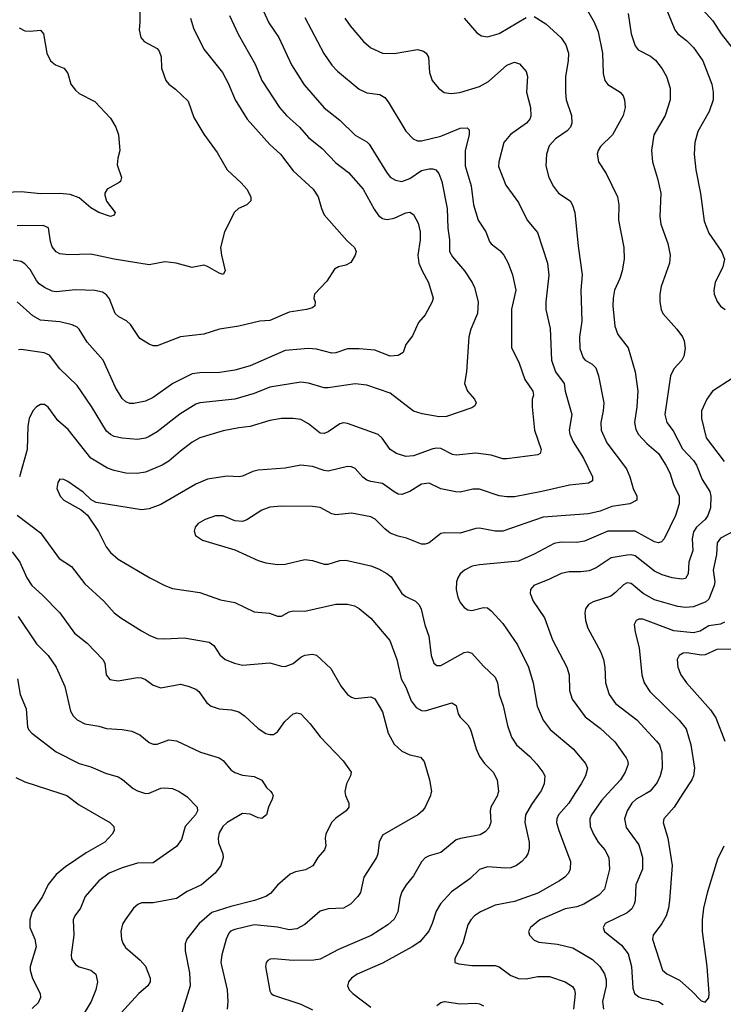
# Model space of a CAD drawing. Header units: inches. Extents: x 990586 to 1117858, y 769490 to 892071.
# Tile 234 of 248: x 1091783 to 1095404, y 838915 to 843982. Entities that reach past the tile are written whole.
import ezdxf

# ---------------------------------------------------------------- set-up
doc = ezdxf.new("R2010")
doc.units = ezdxf.units.IN
doc.header["$MEASUREMENT"] = 0
doc.layers.add('B0893', color=7, linetype='Continuous')
doc.layers.add('B0894', color=7, linetype='Continuous')

msp = doc.modelspace()

# ---------------------------------------------------------------- linework, layer by layer
at = {"layer": 'B0893', "color": 6}
for points, elevation in [([(1091995.4, 840000), (1092026.5, 839990), (1092090, 839942.3), (1092246.8, 839850), (1092267, 839830), (1092268.8, 839810), (1092258.7, 839790), (1092221, 839750), (1092125.3, 839694.7), (1092018.3, 839621.7), (1091970, 839582.7), (1091930, 839530.9), (1091900.4, 839470), (1091847.2, 839390), (1091834.8, 839350), (1091835.5, 839310), (1091861.8, 839250), (1091868.2, 839210), (1091837.8, 839110), (1091836.8, 839090), (1091848.4, 839048.4), (1091888.5, 838970), (1091889.5, 838950), (1091877.4, 838922.6), (1091847.2, 838892.8)], 3300), ([(1092618.7, 840000), (1092643.6, 839983.6), (1092696, 839930), (1092698.5, 839910), (1092687.8, 839890), (1092635, 839830), (1092616.4, 839763.6), (1092590, 839727.6), (1092470, 839642.4), (1092390, 839641.6), (1092310, 839617.4), (1092243.2, 839590), (1092191.1, 839550), (1092120.2, 839470), (1092096.6, 839410), (1092066.6, 839370), (1092057.7, 839350), (1092061.3, 839270), (1092047.2, 839170), (1092050, 839149.5), (1092070, 839120.5), (1092090, 839108), (1092150, 839091.3), (1092174.7, 839070), (1092183.9, 839030), (1092175.2, 838990), (1092151.1, 838930), (1092114.7, 838870)], 3400), ([(1093081.7, 840000), (1093087.9, 839990), (1093082.9, 839970), (1093062.8, 839930), (1093053.1, 839890), (1093030, 839870.4), (1093010, 839874.7), (1092970, 839893.4), (1092930, 839896.8), (1092850, 839850.2), (1092828.2, 839830), (1092810, 839797.3), (1092804.1, 839770), (1092805.8, 839745.8), (1092828.3, 839690), (1092830.1, 839670), (1092817.8, 839630), (1092789.4, 839590), (1092719.5, 839530), (1092644.1, 839495.9), (1092590, 839458.7), (1092470, 839437), (1092410, 839436.9), (1092391, 839429), (1092369.3, 839410), (1092326.2, 839350), (1092312.7, 839327.3), (1092303.1, 839290), (1092306.2, 839250), (1092313.1, 839230), (1092327.9, 839207.9), (1092402.8, 839142.8), (1092430, 839111.3), (1092455.4, 839050), (1092454.8, 839030), (1092443.3, 839010), (1092397, 838970), (1092287.2, 838850)], 3500), ([(1093458.5, 840000), (1093460.1, 839990), (1093477.3, 839950), (1093477.3, 839930), (1093462.6, 839910), (1093410, 839873.5), (1093387.7, 839850), (1093358.6, 839790), (1093354.5, 839770), (1093357.8, 839730), (1093351.1, 839710), (1093317.4, 839670), (1093291.7, 839628.3), (1093253.2, 839606.8), (1093203.2, 839596.8), (1093175.4, 839584.6), (1093110, 839528), (1093074.2, 839485.8), (1093050.4, 839469.6), (1092991.3, 839448.7), (1092870, 839418.6), (1092772.7, 839387.3), (1092707.5, 839330), (1092643.6, 839250), (1092634.3, 839225.7), (1092633.9, 839190), (1092656.8, 839076.8), (1092659.9, 839010), (1092610, 838848)], 3600), ([(1093899.6, 840000), (1093897.4, 839990), (1093870.5, 839930), (1093856.1, 839910), (1093831.6, 839890), (1093650, 839785.1), (1093632.6, 839750), (1093626.6, 839690), (1093619.9, 839670), (1093554.6, 839570), (1093536.5, 839490), (1093524, 839470), (1093485.1, 839430), (1093450, 839409.3), (1093370, 839405.8), (1093330, 839394), (1093250, 839325), (1093210, 839303.1), (1093170, 839298), (1093110, 839312), (1092990, 839324.7), (1092890, 839300.4), (1092868.6, 839291.4), (1092859.1, 839280.9), (1092845.4, 839250), (1092823.9, 839170), (1092818.6, 839130), (1092850.8, 838990), (1092854.6, 838930), (1092850.2, 838890)], 3700), ([(1094244, 840000), (1094241.3, 839990), (1094207, 839930), (1094203.8, 839910), (1094207.3, 839850), (1094197.2, 839822.8), (1094178.1, 839801.9), (1094153.1, 839786.9), (1094051, 839769), (1094030, 839761.1), (1093950, 839696.7), (1093890, 839679.6), (1093870, 839669.3), (1093850, 839647.7), (1093810, 839575.7), (1093771.1, 839530), (1093750, 839493.5), (1093738.6, 839461.4), (1093728.9, 839390), (1093710, 839352.8), (1093676.9, 839323.1), (1093591.5, 839268.5), (1093423.2, 839196.8), (1093330, 839146.9), (1093297.6, 839142.4), (1093190, 839140.9), (1093090.3, 839149.7), (1093072.2, 839147.8), (1093060.1, 839139.9), (1093051.7, 839130), (1093047.8, 839110), (1093070, 838984.1), (1093077.9, 838970), (1093090, 838962.1), (1093230, 838916.1), (1093290, 838886.5)], 3800), ([(1094457, 840000), (1094416.3, 839943.7), (1094385.6, 839890), (1094382.5, 839850), (1094404.9, 839750), (1094404.1, 839715.9), (1094398.1, 839690), (1094386.6, 839670), (1094367.3, 839650), (1094338.9, 839630), (1094310, 839618), (1094284.7, 839615.3), (1094190, 839622.3), (1094150, 839609.2), (1094099.3, 839560.7), (1094005.6, 839494.4), (1093948.1, 839431.9), (1093926.1, 839393.9), (1093906, 839330), (1093888.1, 839291.9), (1093842.8, 839237.2), (1093802.8, 839210), (1093650, 839126.6), (1093519.4, 839070), (1093490.2, 839049.8), (1093474.6, 839030), (1093470.4, 839010), (1093478.2, 838990), (1093497.9, 838970), (1093590, 838900)], 3900), ([(1094640.5, 840000), (1094608.8, 839950), (1094555.2, 839890), (1094546.7, 839870), (1094546.4, 839850), (1094557, 839810), (1094617.8, 839650), (1094615.7, 839610), (1094606.6, 839590), (1094589.2, 839570), (1094561.8, 839550), (1094450, 839487.3), (1094330, 839443.5), (1094230, 839425.7), (1094154.4, 839390), (1094123.8, 839370), (1094105, 839350), (1094090, 839323.6), (1094063.1, 839230), (1094021.6, 839150), (1094021.8, 839130), (1094042.5, 839122.5), (1094110, 839114), (1094230, 839114.3), (1094250, 839107.3), (1094310, 839062.8), (1094350, 839047.5), (1094390, 839045.9), (1094450, 839057.3), (1094510, 839057.9), (1094591, 839031), (1094627.4, 839007.4), (1094638.2, 838990), (1094641.7, 838970), (1094633.1, 838890)], 4000), ([(1094809.8, 840000), (1094776.3, 839963.7), (1094725.9, 839890), (1094717.2, 839870), (1094719, 839830), (1094735.4, 839790), (1094759.5, 839750), (1094794.9, 839710), (1094814.4, 839670), (1094818.8, 839610), (1094793, 839507), (1094763.3, 839476.7), (1094686.3, 839430), (1094650, 839416.8), (1094590, 839406.1), (1094460.1, 839350), (1094411.3, 839310), (1094401.9, 839290), (1094406.8, 839270), (1094430, 839245.6), (1094455.3, 839235.3), (1094550, 839224.3), (1094630, 839206), (1094730, 839146), (1094769.4, 839109.4), (1094792, 839072), (1094800.9, 839040.9), (1094801.9, 839010), (1094781.5, 838930), (1094787.7, 838890)], 4100), ([(1095007.3, 840000), (1094955.4, 839970), (1094933.5, 839950), (1094908.4, 839910), (1094896.1, 839870), (1094904.3, 839824.3), (1094970, 839735.1), (1094988.1, 839670), (1094988.3, 839610), (1094953.6, 839530), (1094950.7, 839450), (1094946, 839430), (1094933, 839407), (1094910, 839385.4), (1094796.3, 839330), (1094785, 839310), (1094792, 839290), (1094880, 839220), (1094913.8, 839173.9), (1094931.3, 839110), (1094937.7, 838997.7), (1094947.6, 838970), (1094970, 838952.9), (1094986.6, 838946.6), (1095070, 838928.8), (1095094.3, 838914.3)], 4200), ([(1095196.5, 840000), (1095151, 839930), (1095098.4, 839870), (1095094.7, 839850), (1095118.1, 839770), (1095140, 839630), (1095126.5, 839450), (1095121.4, 839410), (1095109.6, 839370), (1095087.5, 839330), (1095042.4, 839270), (1095039, 839250), (1095091.2, 839090), (1095112.6, 839072.6), (1095178.3, 839038.3), (1095242.6, 838982.6), (1095290, 838932.4), (1095310, 838925.2), (1095330, 838949), (1095332, 838970), (1095320.8, 839110), (1095296.8, 839290), (1095296.6, 839350), (1095304.3, 839410), (1095324.1, 839495.9), (1095376.2, 839663.8), (1095408.7, 839730)], 4300), ([(1093930, 838908.7), (1093950, 838924.5), (1093970, 838929.1), (1094050, 838917.1), (1094130, 838920.7), (1094150, 838917.2), (1094170, 838906.5)], 3900)]:
    msp.add_lwpolyline(points, dxfattribs=dict(at, elevation=elevation))
at = {"layer": 'B0894', "color": 6}
for points, elevation in [([(1095066.7, 844146.7), (1095154.9, 843930), (1095170, 843909.4), (1095214.6, 843874.5), (1095250, 843839.1), (1095298.3, 843770), (1095344.3, 843650), (1095351.6, 843610), (1095351.4, 843570), (1095330.9, 843510), (1095272.6, 843407.4), (1095258.2, 843350), (1095254.4, 843290), (1095262.8, 843210), (1095287.1, 843087.1), (1095305.7, 842945.7), (1095330, 842884.2), (1095393.9, 842790), (1095410.3, 842750), (1095401.7, 842710), (1095361.9, 842630), (1095354.9, 842590), (1095357.2, 842570), (1095371.7, 842531.7), (1095390, 842507.8), (1095413.2, 842490)], 4200), ([(1092400.4, 844070), (1092401.9, 843970), (1092398.2, 843930), (1092406.1, 843890), (1092424.2, 843870), (1092490, 843833.3), (1092500.6, 843820.6), (1092510.5, 843790.5), (1092513.3, 843733.3), (1092534.8, 843670), (1092550, 843651.3), (1092585.3, 843625.3), (1092650, 843562.2), (1092679.3, 843479.3), (1092730, 843394), (1092799, 843299), (1092850.3, 843210.3), (1092923.3, 843143.3), (1092952.2, 843110), (1092972, 843070), (1092973.3, 843050), (1092952.1, 843030), (1092909.7, 843010.3), (1092888.6, 842991.4), (1092836.4, 842890), (1092816.2, 842810), (1092821.1, 842770), (1092840.8, 842690), (1092830, 842671.7), (1092810, 842677.2), (1092750, 842712.1), (1092730, 842718.5), (1092670, 842707.7), (1092588.5, 842728.5), (1092530, 842735.4), (1092450, 842720.9), (1092270, 842750.5), (1092150, 842775.6), (1092032.2, 842772.2), (1091990, 842777.1), (1091970, 842787.4), (1091950, 842812.5), (1091941.1, 842841.1), (1091931.1, 842911.1), (1091903.5, 842923.5), (1091770, 842921.6)], 3300), ([(1093027.8, 844047.8), (1093065.7, 843965.7), (1093116.5, 843890), (1093182.3, 843750), (1093247.8, 843647.8), (1093350, 843529.2), (1093430, 843465), (1093510, 843388.4), (1093570, 843354), (1093582.3, 843342.3), (1093670, 843197.7), (1093690, 843172.5), (1093716.7, 843156.7), (1093750, 843149), (1093790, 843164.4), (1093850, 843205.5), (1093890, 843215), (1093910, 843215.5), (1093923.9, 843210), (1093939.8, 843190), (1093955, 843150), (1093983.2, 843010), (1093986.1, 842910), (1093995.7, 842850), (1093994.7, 842790), (1094010, 842761.4), (1094071.4, 842690), (1094112.2, 842630), (1094123.9, 842603.9), (1094141.8, 842530), (1094138.9, 842470), (1094105.5, 842390), (1094093.7, 842350), (1094081.9, 842170), (1094072.7, 842110), (1094087.2, 842070), (1094124.2, 842030), (1094133, 842010), (1094125.3, 841994.7), (1094110, 841984.5), (1093979.6, 841940.4), (1093942, 841938), (1093853.6, 841953.6), (1093810, 841967.8), (1093690, 842059.6), (1093570, 842100.9), (1093510, 842107.7), (1093370, 842087.5), (1093350, 842088.2), (1093270, 842111.4), (1093230, 842116.3), (1093070, 842091.3), (1092990, 842059.2), (1092890, 842030.1), (1092710, 842010.7), (1092690, 842003.2), (1092608, 841952), (1092490, 841861.1), (1092450, 841836.7), (1092430, 841828.5), (1092390, 841822.6), (1092310, 841829), (1092270, 841837.4), (1092250, 841847.5), (1092230, 841865.4), (1092152.4, 841992.4), (1092079.4, 842099.4), (1091990, 842185.6), (1091936.6, 842256.6), (1091908.4, 842268.4), (1091790, 842285.1), (1091777.4, 842282.6)], 3600), ([(1095283.4, 844050), (1095350, 843976.9), (1095393, 843910), (1095455.2, 843830)], 4300), ([(1092662.6, 843990), (1092678.3, 843938.3), (1092731.4, 843830), (1092826.1, 843710), (1092855.5, 843655.5), (1092891.9, 843570), (1092953.7, 843470), (1093070, 843340.3), (1093124.9, 843290), (1093190, 843204.4), (1093293.3, 843110), (1093319.6, 843070), (1093335.6, 843010), (1093350, 842977.8), (1093466.3, 842846.3), (1093506, 842810), (1093515.1, 842790), (1093509.2, 842770), (1093487.4, 842732.6), (1093461, 842719), (1093423.2, 842710), (1093402.4, 842697.6), (1093363.6, 842636.5), (1093299.4, 842570), (1093296.4, 842550), (1093302.9, 842530), (1093302.3, 842510), (1093290, 842499.9), (1093258.4, 842490), (1093170, 842477), (1093070, 842434.7), (1093019.1, 842430), (1092910, 842405.1), (1092811.1, 842388.9), (1092730, 842364.4), (1092610.6, 842349.4), (1092490, 842303.5), (1092470, 842304.6), (1092450, 842312.1), (1092401.3, 842341.3), (1092353.6, 842413.5), (1092332.4, 842432.4), (1092293.1, 842453.1), (1092274.2, 842470), (1092245.2, 842545.2), (1092230, 842565.5), (1092210, 842579.5), (1092170, 842588.3), (1092070, 842591.4), (1091970, 842582.1), (1091950, 842585.1), (1091910, 842604.5), (1091883.5, 842623.5), (1091870, 842639.3), (1091837.3, 842697.3), (1091810, 842725.2), (1091790, 842738.4), (1091750, 842744.5)], 3400), ([(1092863.6, 844003.6), (1092908, 843908), (1092994.3, 843754.3), (1093030, 843670), (1093119.7, 843530), (1093155.4, 843490), (1093222.9, 843430), (1093270, 843375.4), (1093339.8, 843319.8), (1093410, 843245.8), (1093475.8, 843195.8), (1093550, 843109.5), (1093606.8, 843006.8), (1093630, 842974.8), (1093650, 842959.6), (1093674.1, 842954.1), (1093710, 842960.4), (1093770, 842987.7), (1093790, 842991.7), (1093810, 842979.4), (1093834.4, 842934.4), (1093843.9, 842890), (1093844.2, 842850), (1093832.8, 842770), (1093837, 842730), (1093853.6, 842690), (1093887.6, 842630), (1093910.8, 842549.2), (1093906.3, 842530), (1093870, 842462.9), (1093836.1, 842423.9), (1093805.3, 842354.7), (1093769.5, 842310.5), (1093756.2, 842270), (1093730, 842254.1), (1093690, 842250.5), (1093610, 842280.9), (1093530, 842288.8), (1093470, 842287.7), (1093410, 842268.6), (1093390, 842266.4), (1093310, 842286), (1093270, 842290.8), (1093150, 842280.5), (1092970, 842200.5), (1092890, 842178.1), (1092813.3, 842166.7), (1092710, 842164.5), (1092670, 842159.4), (1092570.4, 842109.6), (1092470, 842037.6), (1092430, 842019.4), (1092370, 842006.9), (1092350, 842007.8), (1092330, 842015.1), (1092310, 842033), (1092275.5, 842090), (1092213.4, 842230), (1092130, 842322.6), (1092090, 842389.6), (1092079.2, 842399.2), (1092052.4, 842412.4), (1091990, 842427.3), (1091890, 842435.4), (1091850, 842458.3), (1091770, 842530.2)], 3500), ([(1093250, 843992.8), (1093349, 843809), (1093390, 843747.7), (1093418.1, 843718.1), (1093530, 843625), (1093570, 843605.9), (1093637.2, 843597.2), (1093662.3, 843582.3), (1093679.9, 843559.9), (1093770, 843409.3), (1093808.6, 843368.6), (1093830, 843358.4), (1093850, 843358.1), (1093950, 843383.4), (1094050, 843423.9), (1094085, 843425), (1094095.7, 843415.7), (1094096.8, 843390), (1094075.6, 843310), (1094075.5, 843230), (1094106.8, 843126.8), (1094118.6, 843030), (1094142.2, 842950), (1094181.8, 842890), (1094201.4, 842841.4), (1094209.2, 842829.2), (1094254.1, 842794.1), (1094274.5, 842770), (1094296.7, 842730), (1094319.3, 842670), (1094336.7, 842590), (1094313.4, 842493.4), (1094314.5, 842294.5), (1094354.2, 842214.2), (1094382.7, 842130), (1094423.4, 842070), (1094426.4, 842050), (1094420, 842030), (1094420, 841990), (1094431.5, 841870), (1094466.3, 841770), (1094461.5, 841750), (1094450, 841743), (1094290, 841721.8), (1094270, 841723), (1094210, 841741.5), (1094130, 841752.1), (1094030, 841740.3), (1094010, 841744.4), (1093950, 841775.1), (1093930, 841778), (1093910, 841774.5), (1093810, 841737.6), (1093770, 841733.5), (1093722.5, 841750), (1093690, 841769.7), (1093648.3, 841828.3), (1093627.6, 841847.6), (1093470, 841903.3), (1093450, 841906.7), (1093430, 841902.1), (1093370, 841861.1), (1093350, 841852.8), (1093330, 841855), (1093270, 841903.2), (1093230, 841924.8), (1093190, 841930.7), (1093131, 841929), (1093070, 841920), (1092970, 841887.9), (1092910, 841881.6), (1092830, 841865.7), (1092710, 841830.2), (1092670, 841807.3), (1092610, 841762.2), (1092550.9, 841710), (1092516.7, 841690), (1092430, 841652.8), (1092387.5, 841647.5), (1092330, 841649.1), (1092270, 841662), (1092234.9, 841674.9), (1092150, 841726.3), (1092032.4, 841872.4), (1091979.5, 841919.5), (1091930, 841987.5), (1091910, 842002.2), (1091890, 842001.8), (1091870, 841989.5), (1091851.3, 841970), (1091832, 841930), (1091824.7, 841890), (1091821.9, 841770), (1091782.7, 841630)], 3700), ([(1093456.9, 843990), (1093483.4, 843950), (1093551.7, 843870), (1093590, 843838.3), (1093650, 843810.8), (1093711, 843809), (1093829.5, 843829.5), (1093860.4, 843820.5), (1093874.5, 843810), (1093886.2, 843790), (1093892.1, 843710), (1093905.9, 843670), (1093938.5, 843630), (1093968.2, 843608.2), (1094002.7, 843602.7), (1094047.5, 843607.5), (1094150, 843637.8), (1094195.3, 843664.7), (1094290, 843748.2), (1094330, 843764.2), (1094356, 843756), (1094390, 843715.1), (1094396.3, 843690), (1094390.8, 843610), (1094411.4, 843530), (1094413.5, 843486.5), (1094407.9, 843470), (1094391.3, 843450), (1094308, 843392), (1094274.4, 843350), (1094248.2, 843250), (1094247.4, 843227.4), (1094284, 843130), (1094350, 843041.3), (1094394.8, 842950), (1094447.7, 842887.7), (1094499.2, 842730), (1094506.9, 842666.9), (1094490.6, 842530.6), (1094490.5, 842490.5), (1094513.8, 842393.8), (1094519.1, 842230), (1094539.9, 842170), (1094585.1, 842110), (1094591, 842070), (1094623.7, 841950), (1094610.2, 841870.2), (1094613.4, 841850), (1094630.8, 841810), (1094685.3, 841725.3), (1094730.7, 841629.3), (1094731.6, 841608.4), (1094710, 841596.4), (1094612.5, 841587.5), (1094470, 841553.5), (1094330, 841526.9), (1094290, 841525.9), (1094250, 841531.9), (1094150, 841566.9), (1094114.6, 841565.4), (1094050, 841551.1), (1094027.4, 841552.6), (1093950, 841568.5), (1093890, 841596.6), (1093850, 841591.4), (1093790, 841553.3), (1093750, 841538), (1093730, 841541.1), (1093710, 841552.1), (1093650, 841595.2), (1093590, 841605), (1093570, 841613.3), (1093548.7, 841628.7), (1093510, 841671.9), (1093490, 841680.9), (1093470, 841682), (1093370, 841659.4), (1093350, 841661.7), (1093290, 841682.6), (1093230, 841689.8), (1093150, 841674.6), (1093010, 841664.7), (1092982.3, 841657.7), (1092930, 841633.1), (1092912, 841630), (1092850, 841633.3), (1092750, 841617.5), (1092690, 841592.6), (1092510, 841487.7), (1092450, 841464.7), (1092410, 841459.6), (1092177.4, 841497.4), (1092151.7, 841511.7), (1092110, 841550.2), (1092030, 841606), (1092010, 841616.3), (1091990, 841617.2), (1091979.1, 841600.9), (1091975.1, 841570), (1091990.9, 841530), (1092010.1, 841510), (1092099.3, 841459.3), (1092132.4, 841432.4), (1092188.3, 841348.3), (1092228, 841270), (1092250, 841240.1), (1092290, 841206.6), (1092453.6, 841110), (1092530, 841069.8), (1092570, 841054.7), (1092710, 841033.7), (1092816.3, 840996.3), (1092890, 840982.2), (1092990, 840934.2), (1093068.4, 840928.4), (1093110, 840912.1), (1093130, 840912.1), (1093170, 840934.9), (1093190, 840940.7), (1093250, 840938.2), (1093410, 840974.2), (1093470, 840974.8), (1093505.8, 840965.8), (1093530, 840951.9), (1093590, 840902.3), (1093687.6, 840787.6), (1093723.7, 840690), (1093745.9, 840590), (1093770, 840546.8), (1093797.3, 840477.3), (1093823.1, 840443.1), (1093850, 840426.7), (1093870, 840424.6), (1094007.1, 840467.1), (1094030, 840452.3), (1094040.3, 840410), (1094050, 840392.1), (1094090, 840353.4), (1094102.4, 840330), (1094131.5, 840230), (1094150, 840190), (1094174.9, 840154.9), (1094220.1, 840110), (1094239.4, 840070), (1094246.7, 840010), (1094244, 840000)], 3800), ([(1094430, 843998.2), (1094490, 843961), (1094570, 843889.8), (1094593.5, 843853.5), (1094606.9, 843810), (1094605.7, 843770), (1094592.6, 843690), (1094591.8, 843610), (1094596.1, 843570), (1094623.5, 843490), (1094624.9, 843450), (1094617.5, 843430), (1094599.6, 843410), (1094539.6, 843370), (1094507.6, 843332.4), (1094493.4, 843290), (1094490.3, 843230), (1094506.9, 843170), (1094530, 843123.5), (1094556.2, 843090), (1094615.3, 843050), (1094628.3, 843028.3), (1094640.5, 842990), (1094656.3, 842816.2), (1094677.2, 842670), (1094670, 842590), (1094676.3, 842430), (1094664, 842350), (1094665.2, 842290), (1094682.9, 842242.9), (1094693.9, 842230), (1094728.9, 842208.9), (1094747.8, 842190), (1094761.1, 842150), (1094789.9, 842010), (1094786.3, 841970), (1094773.2, 841910), (1094775.3, 841870), (1094805, 841805), (1094905.2, 841670), (1094923.5, 841630), (1094939.7, 841570), (1094959, 841530), (1094959.3, 841510), (1094923, 841490), (1094830, 841477.7), (1094770, 841453), (1094710, 841438.8), (1094477.4, 841422.6), (1094270, 841350.6), (1094230, 841349.2), (1094150, 841365.7), (1094130, 841364), (1094050, 841340.3), (1093970, 841341.2), (1093950, 841337.6), (1093890.3, 841289.7), (1093870, 841282.3), (1093850, 841282.9), (1093774, 841314), (1093730, 841323.6), (1093690, 841339.4), (1093661.3, 841361.3), (1093612.4, 841412.4), (1093590, 841423.4), (1093490, 841442.9), (1093410, 841434.4), (1093390, 841438.7), (1093330, 841471.3), (1093290, 841477.3), (1093130, 841478.4), (1093070, 841473.3), (1093030, 841458), (1092951.3, 841408.7), (1092930, 841400.3), (1092890, 841403.1), (1092830, 841428.1), (1092790, 841428.4), (1092737.7, 841410), (1092702.2, 841390), (1092686.2, 841370), (1092680.6, 841350), (1092688.1, 841328.1), (1092723.6, 841303.6), (1092890, 841254.6), (1093010, 841199.7), (1093050, 841187.3), (1093110, 841178.9), (1093150, 841179.9), (1093250, 841203.9), (1093290, 841198.8), (1093350, 841179.4), (1093370, 841180.1), (1093430, 841198.2), (1093461, 841201), (1093590, 841171.2), (1093630, 841155.8), (1093672.6, 841132.6), (1093694.7, 841114.7), (1093750.4, 841030), (1093770, 841014), (1093819.2, 840990), (1093839, 840970), (1093848.6, 840948.6), (1093867.3, 840867.3), (1093888.8, 840810), (1093901.2, 840710), (1093913.8, 840670), (1093930, 840658.2), (1093950, 840659), (1094070, 840725.4), (1094090, 840729.1), (1094110, 840721.6), (1094170, 840654.9), (1094230, 840599.2), (1094241.4, 840570), (1094251, 840510), (1094270.8, 840450.9), (1094293.5, 840350), (1094313.7, 840290), (1094339.9, 840250), (1094407.9, 840190), (1094443.8, 840150), (1094475.5, 840110), (1094485, 840090), (1094482.3, 840050), (1094466.6, 840013.4), (1094457, 840000)], 3900), ([(1094705.6, 844030), (1094739.8, 843970), (1094760.3, 843920.3), (1094781.7, 843810), (1094785.8, 843705.8), (1094794.2, 843670), (1094810, 843648.2), (1094872.5, 843610), (1094888.3, 843590), (1094896, 843570), (1094898.9, 843530), (1094887.8, 843490), (1094833.4, 843390), (1094772.4, 843330), (1094760.8, 843310), (1094755.6, 843290), (1094760.9, 843250), (1094800.5, 843190), (1094858.7, 843070), (1094866.6, 843030), (1094864.8, 842950), (1094892.3, 842810), (1094893.6, 842750), (1094883.9, 842690), (1094872, 842650), (1094843.8, 842590), (1094836.8, 842550), (1094835.6, 842510), (1094845.7, 842405.7), (1094862, 842362), (1094914.2, 842294.2), (1094950.5, 842170.5), (1094963.3, 842070), (1094958.4, 841990), (1094946.5, 841910), (1094953.7, 841873.7), (1094968.3, 841848.3), (1095010, 841801.7), (1095070, 841750.5), (1095107.6, 841690), (1095128.5, 841650), (1095146.9, 841590), (1095177.2, 841530), (1095177.2, 841490), (1095158.5, 841430), (1095098.9, 841310), (1095085.1, 841294.9), (1095070, 841290.2), (1095050, 841295.3), (1094950, 841350.4), (1094810, 841349.2), (1094690, 841298.3), (1094650, 841291.7), (1094570, 841294.1), (1094532.9, 841287.1), (1094430, 841231.7), (1094350, 841196.1), (1094150, 841177.3), (1094110.8, 841169.2), (1094071.3, 841148.7), (1094050.1, 841130), (1094037.9, 841110), (1094031.5, 841088.5), (1094028.9, 841050), (1094037, 841010), (1094050, 840983.3), (1094070, 840957.2), (1094090, 840944.6), (1094110, 840941.7), (1094170, 840956.4), (1094190, 840954.6), (1094210, 840939.8), (1094270, 840875.4), (1094344.9, 840764.9), (1094401.3, 840650), (1094425.9, 840570), (1094446.7, 840450), (1094476.4, 840376.5), (1094513.6, 840330), (1094630.5, 840230), (1094695, 840155), (1094704.9, 840130), (1094694.1, 840090), (1094672.1, 840050), (1094640.5, 840000)], 4000), ([(1094070, 843990.7), (1094135.2, 843915.2), (1094159.7, 843899.7), (1094190, 843894), (1094250, 843911.5), (1094390, 843993.1)], 3900), ([(1094914, 844014), (1094930.2, 843910.2), (1094950, 843847.9), (1094966.4, 843826.4), (1095030, 843794.4), (1095054.4, 843774.4), (1095090, 843730.1), (1095111.7, 843690), (1095131.2, 843630), (1095131.3, 843570), (1095105.1, 843490), (1095045.9, 843390), (1095033.7, 843310), (1095038.9, 843250), (1095065.1, 843165.1), (1095081.8, 843090), (1095077.4, 842970), (1095081.9, 842930), (1095119.2, 842830), (1095130.7, 842770), (1095126.4, 842730), (1095083.6, 842610), (1095077, 842570), (1095076.7, 842530), (1095084.1, 842490), (1095093.6, 842470), (1095165.6, 842390), (1095193.9, 842350), (1095202.3, 842330), (1095206.9, 842290), (1095200.6, 842250), (1095190.1, 842230.1), (1095150, 842185.5), (1095131.6, 842150), (1095103.8, 841950), (1095114.1, 841910), (1095145.9, 841865.9), (1095193.9, 841773.9), (1095250, 841714), (1095265.2, 841690), (1095295.4, 841615.4), (1095335, 841555), (1095340.5, 841530), (1095337.3, 841470), (1095325.1, 841430), (1095310.2, 841410), (1095266.4, 841370), (1095250, 841346.8), (1095243.7, 841310), (1095247.6, 841250), (1095226, 841190), (1095222.3, 841130), (1095210, 841106.4), (1095190, 841103.4), (1095140.3, 841110), (1095090, 841124.6), (1095050, 841144.8), (1094950, 841222.5), (1094930, 841227.4), (1094910, 841226.2), (1094827.2, 841212.8), (1094750, 841161.1), (1094714, 841146), (1094670, 841140.5), (1094610, 841141.5), (1094570, 841132.3), (1094510, 841102.1), (1094429, 841071), (1094411.4, 841050), (1094410.6, 841030), (1094424.7, 840990), (1094483.4, 840903.4), (1094524.5, 840790), (1094599.4, 840650), (1094610.2, 840610), (1094612.5, 840530), (1094626.2, 840486.2), (1094693.6, 840393.6), (1094770, 840336.6), (1094845.1, 840265.1), (1094903.8, 840183.8), (1094911.6, 840170), (1094914.2, 840150), (1094899.3, 840110), (1094874.4, 840070), (1094809.8, 840000)], 4100), ([(1091780.3, 843940.3), (1091810, 843925.2), (1091837.3, 843922.7), (1091890, 843928.4), (1091905.5, 843910), (1091923.5, 843810), (1091941.8, 843770), (1091967.6, 843750), (1092010, 843732.1), (1092020.7, 843720.7), (1092030, 843705.3), (1092046, 843650), (1092070, 843619), (1092090, 843603.2), (1092170, 843560.8), (1092250, 843474.8), (1092277.8, 843430), (1092291.6, 843390), (1092299, 843310), (1092288.1, 843270), (1092285.4, 843234.6), (1092306.2, 843170), (1092301.2, 843150), (1092295.2, 843144.8), (1092233.4, 843110), (1092220.9, 843090), (1092221.4, 843078.6), (1092230, 843047.7), (1092275.1, 842990), (1092270, 842976.9), (1092250, 842969.1), (1092190, 842989.4), (1092150, 843014.4), (1092090, 843065.7), (1092042.5, 843082.5), (1091990, 843088.2), (1091890, 843085.4), (1091790, 843096), (1091670, 843091.3)], 3200), ([(1095450, 842135.7), (1095348, 842070), (1095318.8, 842030), (1095290.9, 841970), (1095290.9, 841930), (1095316.1, 841830), (1095408.7, 841708.7)], 4200), ([(1091770, 841432.4), (1091890, 841342.2), (1091985.7, 841210), (1092050, 841167.8), (1092118.7, 841078.7), (1092216.5, 840990), (1092270.1, 840930), (1092303.4, 840903.4), (1092410, 840836.4), (1092452.2, 840812.2), (1092490, 840797.8), (1092530, 840795.4), (1092630, 840801), (1092758.1, 840778.1), (1092782, 840762), (1092813.6, 840713.6), (1092839.9, 840690), (1092887.8, 840670), (1092930, 840660.5), (1093070, 840672.2), (1093130, 840655.2), (1093150, 840654), (1093190, 840668.3), (1093230, 840700.7), (1093250, 840711.2), (1093290, 840717.4), (1093310, 840712), (1093383.7, 840643.7), (1093436.7, 840550), (1093470, 840509.7), (1093490, 840495.9), (1093510, 840489.2), (1093590, 840497), (1093610, 840487.4), (1093650, 840420.4), (1093679.5, 840310), (1093710, 840254.6), (1093750, 840218.4), (1093790, 840198.8), (1093846.1, 840186.1), (1093865, 840165), (1093892, 840070), (1093901.8, 840010), (1093899.6, 840000)], 3700), ([(1095458.1, 841350), (1095390, 841314.1), (1095372.1, 841290), (1095369.3, 841230), (1095352.3, 841150), (1095360, 841090), (1095357.2, 841070), (1095330, 840999.6), (1095313.4, 840986.6), (1095250, 840960.7), (1095210, 840957.3), (1095170, 840962.7), (1095050, 840997), (1094991.9, 841030), (1094930, 841080.4), (1094910, 841083.8), (1094890, 841073.1), (1094850, 841034), (1094824.5, 841015.5), (1094734.5, 840985.5), (1094710, 840972.1), (1094695.5, 840950), (1094691.8, 840930), (1094695.6, 840890), (1094707.6, 840850), (1094771.7, 840730), (1094786.9, 840690), (1094794.7, 840650), (1094797.3, 840570), (1094816.6, 840510), (1094850, 840463.7), (1094958.4, 840378.4), (1095060.6, 840270), (1095076.1, 840250), (1095088.3, 840210), (1095090, 840130), (1095079.1, 840090), (1095062.8, 840057.2), (1095028, 840012), (1095007.3, 840000)], 4200), ([(1091744, 841244), (1091784.6, 841190), (1091819.8, 841110), (1091845.6, 841070), (1091900.9, 841020.9), (1091988.9, 840928.9), (1092064.7, 840824.7), (1092130, 840773.7), (1092211.7, 840690), (1092221.2, 840670), (1092228.1, 840610), (1092247, 840587), (1092290, 840580.5), (1092390, 840596.6), (1092410, 840594.5), (1092430, 840586.1), (1092470, 840556.8), (1092510, 840543), (1092610, 840561.9), (1092650, 840552.5), (1092690, 840537), (1092705.5, 840525.5), (1092746.4, 840466.4), (1092768.9, 840448.9), (1092810, 840435.9), (1092873.7, 840430), (1092910, 840419.8), (1092939.9, 840399.9), (1093010, 840334), (1093050, 840309.5), (1093070, 840303), (1093090, 840304.2), (1093110, 840317.5), (1093146.7, 840370), (1093190, 840409.5), (1093210, 840414.4), (1093230, 840409.2), (1093278.7, 840358.7), (1093330, 840291.6), (1093447.6, 840167.6), (1093488.6, 840110), (1093485.4, 840090), (1093464.3, 840050), (1093456.9, 840010), (1093458.5, 840000)], 3600), ([(1091774.8, 840910), (1091870.3, 840770.3), (1091930.2, 840710), (1091970.5, 840650), (1092015.6, 840550), (1092044, 840424), (1092059, 840399), (1092079.4, 840379.4), (1092118.8, 840358.8), (1092190, 840347.1), (1092230, 840334.1), (1092310.5, 840329.5), (1092360.3, 840320.3), (1092401.4, 840301.4), (1092450, 840262), (1092470, 840253.6), (1092490, 840254.3), (1092550, 840275.4), (1092590, 840270.6), (1092713, 840213), (1092810, 840183.8), (1092830.5, 840170), (1092870, 840122.5), (1092890, 840107.1), (1092930, 840094.7), (1092990, 840088.2), (1093029.3, 840069.3), (1093053, 840030), (1093075.4, 840010), (1093081.7, 840000)], 3500), ([(1095410, 840881.3), (1095390, 840871.9), (1095330, 840862.4), (1095284.6, 840835.4), (1095250, 840827), (1095150, 840836.7), (1094990, 840897.3), (1094970, 840897.5), (1094954.7, 840890), (1094945.4, 840870), (1094950, 840830), (1094970.6, 840750), (1094984.7, 840610), (1094996.6, 840570), (1095025.5, 840525.5), (1095177, 840377), (1095212.5, 840332.5), (1095236.6, 840250), (1095255.3, 840130), (1095250.2, 840090), (1095242, 840070), (1095196.5, 840000)], 4300), ([(1095450, 840743.2), (1095370, 840740.8), (1095310, 840713.5), (1095290, 840711.7), (1095215.5, 840724.5), (1095197.9, 840722.1), (1095176, 840710), (1095167.3, 840690), (1095169.2, 840650), (1095184.8, 840610), (1095214.9, 840570), (1095338.8, 840430), (1095365.4, 840390), (1095412.4, 840270)], 4400), ([(1091772.1, 840590), (1091785.6, 840510), (1091816.4, 840436.4), (1091823.8, 840343.8), (1091828.9, 840328.9), (1091845.1, 840310), (1091970, 840213.8), (1092090, 840154.3), (1092150, 840137.7), (1092224.4, 840104.4), (1092290, 840085.4), (1092312.5, 840072.5), (1092366.4, 840026.4), (1092390, 840013.1), (1092430, 840000.4), (1092450, 840002.3), (1092510, 840027), (1092530, 840029.8), (1092570, 840025.1), (1092603.5, 840010), (1092618.7, 840000)], 3400), ([(1091762.5, 840082.5), (1091810, 840059.7), (1091995.4, 840000)], 3300)]:
    msp.add_lwpolyline(points, dxfattribs=dict(at, elevation=elevation))

doc.saveas('drawing.dxf')
